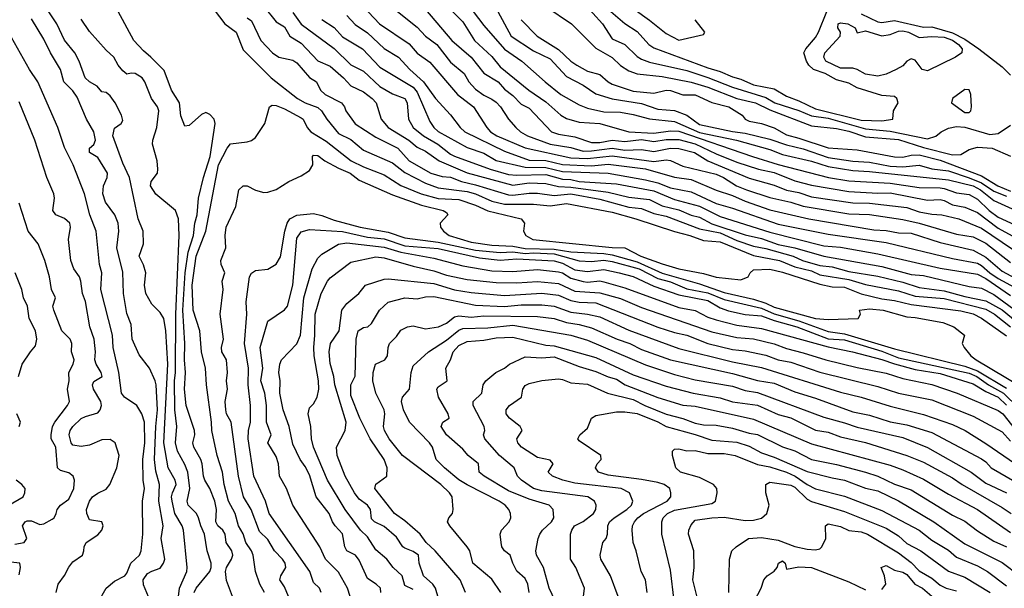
# Model space of a CAD drawing. Header units: metres. Extents: x -51132 to -49532, y -231222 to -229437.
# Tile 122 of 256: x -50712 to -50593, y -230442 to -230373. Entities that reach past the tile are written whole.
import ezdxf

# ---------------------------------------------------------------- set-up
doc = ezdxf.new("R2010")
doc.units = ezdxf.units.M
doc.layers.add('CONTOUR_INDEX', color=1, linetype='Continuous')
doc.layers.add('CONTOUR_INTER', color=3, linetype='Continuous')

msp = doc.modelspace()

# ---------------------------------------------------------------- linework, layer by layer
at = {"layer": 'CONTOUR_INDEX'}
for points, elevation in [([(-50692.87, -230442.76), (-50692.72, -230441.76), (-50691.86, -230439.76), (-50691.81, -230439.26), (-50692.27, -230434.76), (-50692.41, -230434.26), (-50693.32, -230432.76), (-50693.62, -230431.26), (-50693.69, -230430.76), (-50693.58, -230430.26), (-50693.16, -230429.26), (-50693.26, -230428.76), (-50694.11, -230427.26), (-50694.63, -230424.26), (-50694.14, -230414.76), (-50694.37, -230410.76), (-50694.64, -230409.26), (-50695.08, -230408.54), (-50696.08, -230407.53), (-50696.8, -230406.26), (-50696.94, -230405.26), (-50696.79, -230403.76), (-50697.08, -230402.81), (-50697.61, -230401.76), (-50697.09, -230400.26), (-50697.1, -230398.76), (-50697.7, -230397.26), (-50698.78, -230392.26), (-50699.58, -230390.56), (-50700.76, -230387.26), (-50700.58, -230386.34), (-50699.76, -230385.76), (-50699.58, -230385.39), (-50699.74, -230384.76), (-50700.48, -230383.26), (-50701.08, -230382.44), (-50701.58, -230382.05), (-50702.08, -230381.96), (-50702.68, -230381.26), (-50703.58, -230380.74), (-50704.1, -230380.26), (-50704.83, -230378.26), (-50705.37, -230377.26), (-50706.58, -230375.72), (-50707.54, -230373.76), (-50708.58, -230372.21)], 30), ([(-50682.58, -230371.69), (-50681.08, -230373.53), (-50680.08, -230374.14), (-50679.44, -230375.26), (-50678.08, -230376.07), (-50676.08, -230378.2), (-50674.58, -230378.86), (-50672.99, -230380.26), (-50672.08, -230381.23), (-50670.58, -230381.96), (-50669.53, -230382.76), (-50669.04, -230383.26), (-50668.44, -230385.26), (-50667.58, -230386.26), (-50665.12, -230387.76), (-50664.08, -230388.62), (-50663.08, -230389.12), (-50661.43, -230390.26), (-50658.08, -230391.7), (-50652.58, -230393.19), (-50650.58, -230392.92), (-50648.58, -230392.99), (-50647.08, -230393.36), (-50645.58, -230393.43), (-50641.08, -230394.04), (-50638.58, -230394.65), (-50636.08, -230394.91), (-50634.58, -230395.67), (-50632.58, -230396.18), (-50631.08, -230396.81), (-50630.08, -230397.06), (-50628.58, -230397.84), (-50624.58, -230399.2), (-50622.58, -230399.62), (-50620.58, -230400.33), (-50618.58, -230400.74), (-50615.08, -230401.77), (-50608.08, -230403.01), (-50604.58, -230403.96), (-50603.08, -230404.08), (-50597.58, -230405.4), (-50596.08, -230405.59), (-50594.58, -230406.38), (-50588.58, -230410.78)], 30), ([(-50666.45, -230372.26), (-50664.08, -230374.15), (-50663.08, -230375.25), (-50661.72, -230376.26), (-50660.08, -230378.37), (-50658.43, -230379.76), (-50657.88, -230380.76), (-50657.08, -230381.62), (-50656.08, -230382.36), (-50655.08, -230382.82), (-50654.58, -230383.21), (-50654.04, -230383.76), (-50653.08, -230385.26), (-50652.19, -230386.26), (-50651.66, -230386.76), (-50650.78, -230387.26), (-50648.08, -230388.24), (-50645.58, -230388.68), (-50644.08, -230389.09), (-50643.08, -230389.08), (-50640.58, -230388.76), (-50639.08, -230388.97), (-50637.08, -230388.9), (-50635.58, -230389.15), (-50633.58, -230388.76), (-50632.58, -230388.78), (-50630.67, -230389.26), (-50629.08, -230390.25), (-50624.08, -230392.35), (-50621.08, -230393.21), (-50619.58, -230393.8), (-50618.08, -230394.09), (-50616.58, -230394.59), (-50611.58, -230395.33), (-50609.58, -230395.36), (-50605.08, -230395.88), (-50603.58, -230396.43), (-50602.08, -230396.7), (-50600.86, -230396.76), (-50598.81, -230397.26), (-50596.08, -230398.37), (-50591.09, -230401.76)], 25), ([(-50651.55, -230373.26), (-50649.63, -230375.26), (-50647.08, -230376.87), (-50645.58, -230378.27), (-50644.84, -230378.76), (-50643.58, -230379.45), (-50642.08, -230379.86), (-50641.08, -230380.74), (-50640.58, -230381.01), (-50638.08, -230381.87), (-50635.58, -230382.11), (-50634.08, -230381.75), (-50633.58, -230381.78), (-50632.08, -230382.3), (-50630.58, -230382.33), (-50628.58, -230383.24), (-50626.53, -230383.76), (-50624.91, -230384.76), (-50624.56, -230385.26), (-50624.08, -230385.49), (-50622.58, -230385.78), (-50621.08, -230386.3), (-50619.58, -230387.14), (-50618.08, -230387.53), (-50614.58, -230388.72), (-50611.08, -230388.96), (-50606.58, -230389.8), (-50605.58, -230389.81), (-50604.58, -230389.59), (-50603.58, -230389.55), (-50601.08, -230390.17), (-50596.08, -230392.09), (-50594.1, -230393.26), (-50592.58, -230393.91)], 20), ([(-50675.66, -230442.26), (-50675.86, -230441.76), (-50676.58, -230441.06), (-50677.02, -230439.76), (-50681.93, -230432.76), (-50682.39, -230431.26), (-50683.77, -230428.26), (-50684.46, -230423.76), (-50684.41, -230422.76), (-50684.18, -230421.76), (-50684.18, -230419.76), (-50684.47, -230417.26), (-50684.44, -230415.26), (-50684.91, -230412.26), (-50684.61, -230408.76), (-50684.71, -230407.26), (-50684.29, -230404.26), (-50684.08, -230403.81), (-50683.58, -230403.48), (-50682.08, -230403.3), (-50681.08, -230402.72), (-50680.58, -230401.84), (-50680.06, -230398.76), (-50679.77, -230397.76), (-50679.45, -230397.26), (-50678.58, -230396.82), (-50676.58, -230396.61), (-50675.58, -230396.85), (-50674.08, -230397.43), (-50670.96, -230398.26), (-50667.58, -230398.88), (-50665.58, -230399.56), (-50661.58, -230400.08), (-50657.08, -230401.03), (-50654.08, -230401.31), (-50652.58, -230401.22), (-50651.08, -230401.43), (-50650.08, -230401.36), (-50647.58, -230401.49), (-50644.58, -230402.31), (-50643.08, -230402.39), (-50641.58, -230402.24), (-50640.58, -230402.39), (-50637.36, -230403.26), (-50635.08, -230404.45), (-50633.58, -230404.85), (-50631.58, -230405.67), (-50629.08, -230406.18), (-50627.08, -230406.96), (-50622.58, -230408.01), (-50621.08, -230408.69), (-50618.08, -230409.56), (-50614.58, -230410.84), (-50612.58, -230411.09), (-50606.58, -230412.92), (-50598.08, -230414.99), (-50596.58, -230415.58), (-50593.08, -230417.66)], 35), ([(-50712.15, -230416.26), (-50711.7, -230414.76), (-50710.7, -230413.26), (-50710.08, -230412.57), (-50709.92, -230411.76), (-50710.08, -230410.74), (-50710.87, -230409.26), (-50711.05, -230407.76), (-50711.54, -230406.76), (-50711.73, -230405.76), (-50712.55, -230403.76)], 25), ([(-50658.27, -230442.26), (-50658.9, -230440.76), (-50661.92, -230437.26), (-50663.02, -230436.26), (-50663.73, -230435.26), (-50665.58, -230433.65), (-50666.83, -230432.76), (-50669.21, -230429.76), (-50669.08, -230429.22), (-50667.77, -230428.26), (-50667.7, -230427.26), (-50668.07, -230426.26), (-50669.76, -230423.76), (-50670.99, -230421.26), (-50672.08, -230418.55), (-50672.11, -230417.26), (-50671.58, -230416.21), (-50671.43, -230411.76), (-50671.19, -230410.76), (-50670.58, -230410.33), (-50670.04, -230410.26), (-50669.58, -230409.87), (-50668.65, -230408.26), (-50667.58, -230407.28), (-50665.58, -230406.77), (-50664.08, -230406.89), (-50663.08, -230406.67), (-50662.08, -230406.62), (-50657.08, -230407.67), (-50653.58, -230407.8), (-50651.58, -230407.6), (-50649.08, -230407.63), (-50647.58, -230407.78), (-50645.58, -230408.51), (-50643.58, -230408.75), (-50642.08, -230409.08), (-50638.58, -230410.67), (-50632.58, -230412.86), (-50626.08, -230414.49), (-50622.58, -230415.16), (-50613.08, -230418.14), (-50610.58, -230418.73), (-50607.08, -230419.84), (-50603.08, -230420.82), (-50599.58, -230422.03), (-50598.07, -230422.76), (-50595.58, -230424.31), (-50590.58, -230427.74)], 40), ([(-50639.88, -230442.76), (-50640.81, -230440.26), (-50641.96, -230438.26), (-50642.04, -230437.76), (-50641.73, -230436.26), (-50641.33, -230435.76), (-50641.16, -230435.26), (-50641.1, -230434.26), (-50640.9, -230433.76), (-50640.36, -230433.26), (-50638.81, -230432.26), (-50638.26, -230431.76), (-50638.1, -230431.26), (-50638.5, -230430.26), (-50639.53, -230429.76), (-50645.08, -230429.12), (-50646.55, -230428.76), (-50647.79, -230428.26), (-50648.29, -230427.76), (-50647.72, -230426.76), (-50648.08, -230426.35), (-50649.58, -230426.01), (-50651.51, -230424.76), (-50651.95, -230424.26), (-50652.07, -230423.76), (-50651.45, -230422.76), (-50651.67, -230422.26), (-50652.95, -230421.26), (-50653.38, -230420.76), (-50653.36, -230420.26), (-50652.97, -230419.76), (-50651.53, -230418.76), (-50651.35, -230417.76), (-50651.08, -230417.35), (-50650.58, -230417.11), (-50649.08, -230416.74), (-50647.08, -230416.52), (-50646.58, -230416.6), (-50645.58, -230417.03), (-50643.58, -230417.16), (-50641.15, -230418.26), (-50638.08, -230419.04), (-50636.64, -230419.76), (-50634.08, -230420.78), (-50632.08, -230421.31), (-50630.58, -230421.88), (-50629.58, -230422.08), (-50628.08, -230422.12), (-50626.08, -230422.47), (-50624.08, -230423.07), (-50623.08, -230423.25), (-50620.08, -230424.73), (-50618.58, -230425.2), (-50616.58, -230426.24), (-50613.58, -230426.85), (-50610.08, -230427.78), (-50608.58, -230428.27), (-50606.58, -230429.21), (-50604.58, -230429.92), (-50599.58, -230432.97), (-50598.08, -230433.69), (-50596.58, -230434.86), (-50594.58, -230436.07), (-50593.08, -230436.79)], 45), ([(-50712.08, -230422.26), (-50711.92, -230421.76), (-50712.36, -230420.76)], 25), ([(-50714.58, -230432.47), (-50711.58, -230430.76), (-50711.36, -230430.26), (-50711.33, -230429.76), (-50711.73, -230429.26), (-50712.44, -230428.76)], 25), ([(-50623.45, -230443.26), (-50622.64, -230441.76), (-50622.32, -230440.76), (-50621.93, -230440.26), (-50621.08, -230439.72), (-50620.7, -230439.26), (-50620.55, -230438.76), (-50620.08, -230438.45), (-50619.76, -230438.76), (-50619.58, -230439.45), (-50618.08, -230439.18), (-50616.58, -230439.25), (-50612.08, -230441), (-50610.08, -230441.95)], 50), ([(-50608.08, -230441.91), (-50607.61, -230441.26), (-50607.76, -230440.26), (-50608.16, -230439.26), (-50607.58, -230439.04), (-50606.58, -230439.57), (-50605.58, -230439.81), (-50605.08, -230440.09), (-50604.1, -230441.26), (-50603.18, -230441.76), (-50602.08, -230442.7)], 50)]:
    msp.add_lwpolyline(points, dxfattribs=dict(at, elevation=elevation))
at = {"layer": 'CONTOUR_INTER'}
for points, elevation in [([(-50673.32, -230368.76), (-50668.62, -230373.76), (-50665.08, -230376.16), (-50664.08, -230377.3), (-50662.58, -230378.39), (-50659.22, -230382.26), (-50657.32, -230383.76), (-50655.71, -230386.26), (-50655.27, -230386.76), (-50654.48, -230387.26), (-50651.08, -230388.7), (-50645.58, -230389.91), (-50643.58, -230389.98), (-50640.58, -230389.68), (-50635.58, -230390.35), (-50634.08, -230390.14), (-50633.58, -230390.22), (-50632.08, -230390.91), (-50628.08, -230391.87), (-50627.19, -230392.26), (-50625.61, -230393.26), (-50624.4, -230393.76), (-50621.58, -230394.69), (-50619.08, -230395.23), (-50617.58, -230395.72), (-50612.08, -230396.65), (-50609.58, -230396.74), (-50605.58, -230397.35), (-50603.58, -230397.79), (-50599.08, -230399.1), (-50597.08, -230399.44), (-50595.58, -230400.19), (-50592.58, -230402.53)], 26), ([(-50661.31, -230370.76), (-50658.58, -230373.53), (-50657.18, -230375.76), (-50655.08, -230377.68), (-50654.08, -230378.93), (-50650.62, -230381.76), (-50648.58, -230383.15), (-50646.78, -230384.76), (-50646.08, -230385.18), (-50644.58, -230385.61), (-50642.08, -230385.77), (-50638.58, -230386.77), (-50635.58, -230386.93), (-50633.58, -230386.64), (-50632.58, -230386.69), (-50623.7, -230389.76), (-50620.58, -230390.7), (-50614.52, -230392.26), (-50612.08, -230392.69), (-50607.08, -230392.95), (-50603.58, -230393.46), (-50601.08, -230393.51), (-50600.58, -230393.58), (-50599.08, -230394.14), (-50597.58, -230394.34), (-50596.58, -230394.89), (-50595.16, -230396.26), (-50594.08, -230397.06), (-50592.08, -230397.99)], 23), ([(-50644.08, -230371.19), (-50641.75, -230373.76), (-50640.58, -230375.55), (-50639.08, -230376.27), (-50637.58, -230377.69), (-50637.08, -230378), (-50636.08, -230378.38), (-50631.58, -230379.39), (-50629.08, -230380.21), (-50626.08, -230381.41), (-50622.08, -230382.65), (-50620.98, -230383.26), (-50618.08, -230384.21), (-50616.58, -230384.85), (-50614.58, -230385.13), (-50610.08, -230386.4), (-50607.08, -230386.7), (-50602.58, -230387.61), (-50601.58, -230387.3), (-50600.93, -230386.76), (-50600.08, -230386.34), (-50599.08, -230386.11), (-50598.08, -230386.21), (-50595.08, -230387.1), (-50594.08, -230386.97), (-50592.58, -230385.95)], 18), ([(-50640.08, -230370.41), (-50636.08, -230373.31), (-50634.08, -230374.93), (-50632.58, -230375.71), (-50629.58, -230375.04), (-50629.41, -230374.76), (-50630.6, -230373.26)], 16), ([(-50686.36, -230442.76), (-50687.08, -230440.82), (-50687.18, -230439.76), (-50687.08, -230439.26), (-50686.47, -230438.26), (-50686.33, -230437.76), (-50686.45, -230437.26), (-50687.1, -230436.26), (-50687.25, -230435.26), (-50687.51, -230434.76), (-50688.11, -230434.26), (-50688.37, -230433.76), (-50688.27, -230432.26), (-50688.49, -230431.26), (-50689.07, -230429.76), (-50689.69, -230428.76), (-50689.86, -230428.26), (-50689.99, -230426.76), (-50690.18, -230426.26), (-50691.02, -230424.76), (-50691.12, -230424.26), (-50690.88, -230423.26), (-50690.92, -230422.76), (-50691.92, -230419.76), (-50692.13, -230417.76), (-50692.03, -230415.76), (-50692.15, -230414.26), (-50692.09, -230412.26), (-50692.34, -230408.26), (-50692.05, -230403.76), (-50691.68, -230401.26), (-50691.07, -230399.26), (-50690.88, -230397.76), (-50690.59, -230396.76), (-50690.45, -230394.76), (-50689.86, -230392.26), (-50689.03, -230389.76), (-50688.45, -230385.76), (-50688.58, -230385.23), (-50689.08, -230384.69), (-50689.58, -230384.45), (-50690.08, -230384.68), (-50691.58, -230386.02), (-50692.08, -230386.07), (-50692.58, -230384.85), (-50692.72, -230383.26), (-50693.69, -230381.76), (-50694.58, -230379.39), (-50696.19, -230377.76), (-50697.08, -230377.03), (-50698.24, -230375.76), (-50700.13, -230372.26)], 32), ([(-50688.58, -230372.06), (-50687.26, -230373.76), (-50685.92, -230374.76), (-50685.08, -230376.89), (-50681.68, -230380.26), (-50678.52, -230382.76), (-50677.61, -230383.26), (-50676.08, -230383.83), (-50675.61, -230384.26), (-50674.99, -230385.26), (-50673.58, -230386.97), (-50672.08, -230387.7), (-50670.58, -230388.97), (-50667.08, -230390.51), (-50665.58, -230391.69), (-50663.08, -230392.96), (-50661.58, -230393.51), (-50658.08, -230393.96), (-50657.08, -230394.26), (-50655.08, -230395.13), (-50653.58, -230395.49), (-50650.08, -230395.49), (-50648.08, -230395.68), (-50646.08, -230395.42), (-50640.58, -230396.45), (-50637.73, -230397.26), (-50633.08, -230398.8), (-50631.22, -230399.26), (-50629.58, -230399.86), (-50627.58, -230400.03), (-50623.58, -230401.68), (-50620.44, -230402.26), (-50618.58, -230403.02), (-50616.58, -230403.53), (-50615.58, -230404), (-50612.08, -230404.55), (-50610.08, -230405.16), (-50606.08, -230405.92), (-50604.08, -230406.58), (-50600.58, -230406.86), (-50595.58, -230408.14), (-50594.51, -230408.76), (-50592.6, -230410.26)], 32), ([(-50679.08, -230372.38), (-50678.08, -230373.82), (-50674.08, -230376.75), (-50672.08, -230378.72), (-50670.58, -230379.48), (-50668.58, -230381.32), (-50667.08, -230382.21), (-50665.58, -230382.76), (-50665.29, -230383.26), (-50665.14, -230385.26), (-50664.56, -230386.26), (-50663.35, -230387.26), (-50661.6, -230388.26), (-50660.08, -230389.47), (-50659.58, -230389.72), (-50655.3, -230391.26), (-50653.08, -230391.91), (-50652.08, -230392), (-50648.58, -230391.9), (-50646.58, -230392.46), (-50645.58, -230392.5), (-50644.58, -230392.77), (-50640.08, -230393.04), (-50635.58, -230393.87), (-50633.08, -230394.93), (-50630.08, -230395.72), (-50627.58, -230396.96), (-50621.58, -230398.88), (-50615.08, -230400.51), (-50613.08, -230400.68), (-50608.58, -230401.46), (-50601.08, -230403.18), (-50596.58, -230403.92), (-50595.58, -230404.44), (-50592.58, -230406.49)], 29), ([(-50663.08, -230372.02), (-50659.91, -230375.76), (-50657.58, -230377.78), (-50656.08, -230379.69), (-50654.35, -230380.76), (-50653.58, -230381.63), (-50652.58, -230382.39), (-50651.58, -230383.42), (-50650.58, -230383.93), (-50647.89, -230386.76), (-50647.08, -230387.04), (-50645.08, -230387.39), (-50643.08, -230388.05), (-50642.08, -230388.05), (-50640.58, -230387.77), (-50639.08, -230387.95), (-50637.08, -230387.7), (-50635.58, -230387.92), (-50634.08, -230387.71), (-50632.58, -230387.71), (-50630.58, -230388.2), (-50628.08, -230389.44), (-50625.58, -230390.43), (-50622.98, -230391.26), (-50621.08, -230391.68), (-50618.58, -230392.66), (-50616.58, -230393.18), (-50612.08, -230393.95), (-50608.58, -230394.17), (-50607.08, -230394.14), (-50602.58, -230394.99), (-50601.08, -230394.92), (-50600.58, -230395.04), (-50599.58, -230395.56), (-50598.08, -230395.86), (-50596.58, -230396.48), (-50594.08, -230398.39), (-50590.61, -230400.26)], 24), ([(-50657.33, -230372.26), (-50656.08, -230373.96), (-50653.58, -230376.82), (-50651.5, -230378.26), (-50648.68, -230380.76), (-50646.79, -230382.26), (-50644.58, -230383.52), (-50643.58, -230383.92), (-50641.58, -230384.35), (-50639.58, -230384.42), (-50638.08, -230384.68), (-50636.08, -230385.21), (-50633.08, -230385.52), (-50630.08, -230386.84), (-50625.6, -230387.76), (-50621.58, -230388.9), (-50620.08, -230389.5), (-50616.58, -230390.32), (-50614.58, -230390.96), (-50611.58, -230391.44), (-50609.58, -230391.55), (-50600.08, -230392.55), (-50597.1, -230393.26), (-50596.22, -230393.76), (-50594.58, -230395.05), (-50591.95, -230396.26)], 22), ([(-50654.37, -230372.26), (-50652.75, -230375.26), (-50650.08, -230377.01), (-50648.08, -230377.96), (-50646.08, -230380.1), (-50644.08, -230381.15), (-50642.58, -230382.21), (-50640.58, -230382.81), (-50637.08, -230383.35), (-50635.08, -230384.05), (-50633.08, -230384.2), (-50631.58, -230384.77), (-50630.08, -230385.87), (-50626.08, -230386.75), (-50624.58, -230386.92), (-50621.58, -230387.67), (-50619.58, -230388.33), (-50617.58, -230388.81), (-50614.58, -230389.88), (-50611.58, -230390.29), (-50609.58, -230390.43), (-50607.08, -230390.91), (-50605.58, -230390.97), (-50603.58, -230390.8), (-50602.08, -230391.23), (-50600.08, -230391.49), (-50597.58, -230392.3), (-50596.08, -230392.93), (-50594.58, -230393.93), (-50593.08, -230394.53)], 21), ([(-50648.58, -230371.69), (-50645.48, -230373.76), (-50642.58, -230376.68), (-50640.58, -230377.83), (-50639.58, -230378.77), (-50638.58, -230379.41), (-50637.58, -230379.79), (-50634.58, -230380.12), (-50631.08, -230380.79), (-50629.08, -230381.38), (-50625.58, -230382.77), (-50623.31, -230383.26), (-50621.58, -230384.11), (-50616.58, -230386.03), (-50613.58, -230386.38), (-50612.08, -230386.7), (-50610.08, -230387.37), (-50606.08, -230387.68), (-50603.08, -230388.65), (-50599.58, -230389.53), (-50598.58, -230389.49), (-50597.58, -230388.92), (-50596.58, -230388.64), (-50594.78, -230388.76), (-50592.58, -230389.7)], 19), ([(-50641.58, -230371.55), (-50639.08, -230373.74), (-50637.58, -230374.69), (-50636.17, -230376.26), (-50635.58, -230376.64), (-50629.08, -230379.07), (-50627.58, -230379.5), (-50626.08, -230380.15), (-50625.08, -230380.42), (-50623.58, -230381.12), (-50621.08, -230381.6), (-50619.58, -230382.47), (-50618.08, -230383.04), (-50616.08, -230384.02), (-50610.58, -230385.35), (-50608.08, -230385.46), (-50606.76, -230385.26), (-50606.7, -230384.26), (-50606.13, -230383.26), (-50606.29, -230382.76), (-50606.58, -230382.52), (-50608.08, -230382.39), (-50611.08, -230381.49), (-50612.08, -230380.92), (-50613.58, -230380.51), (-50614.94, -230379.76), (-50616.35, -230379.26), (-50616.91, -230378.76), (-50617.18, -230378.26), (-50617.49, -230377.26), (-50617.26, -230376.76), (-50616.08, -230375.4), (-50615.72, -230374.76), (-50614.72, -230372.26)], 17), ([(-50610.58, -230372.56), (-50608.58, -230373.52), (-50608.08, -230373.58), (-50606.58, -230373.36), (-50603.08, -230374.16), (-50602.08, -230374.14), (-50599.58, -230374.83), (-50598.08, -230375.59), (-50596.4, -230376.76), (-50593.58, -230378.94), (-50592.58, -230379.95)], 17), ([(-50696.09, -230443.76), (-50697.08, -230441.36), (-50697.11, -230440.76), (-50696.58, -230439.99), (-50696.08, -230439.69), (-50695.08, -230439.36), (-50694.66, -230438.76), (-50694.52, -230438.26), (-50694.94, -230435.76), (-50694.7, -230434.26), (-50695.22, -230431.26), (-50695.16, -230429.26), (-50695.58, -230427.67), (-50695.75, -230426.26), (-50695.6, -230422.26), (-50695.4, -230420.26), (-50695.54, -230417.26), (-50695.66, -230416.76), (-50696.36, -230415.26), (-50697.58, -230413.63), (-50698.44, -230411.76), (-50698.58, -230409.99), (-50699.08, -230408.67), (-50699.48, -230406.26), (-50699.58, -230403.69), (-50700.29, -230400.76), (-50700.03, -230398.76), (-50700.14, -230397.76), (-50700.52, -230396.76), (-50701.66, -230395.26), (-50701.97, -230394.26), (-50701.89, -230393.26), (-50701.45, -230392.26), (-50701.43, -230391.76), (-50702.58, -230389.88), (-50703.6, -230389.26), (-50703.59, -230388.76), (-50703.08, -230388.31), (-50702.85, -230387.76), (-50703.08, -230386.77), (-50703.95, -230385.26), (-50705.08, -230382.59), (-50705.58, -230381.84), (-50706.66, -230380.76), (-50707.09, -230379.26), (-50708.29, -230377.26), (-50709.08, -230375.59), (-50710.58, -230373.17)], 29), ([(-50690.99, -230442.26), (-50690.73, -230441.76), (-50689.08, -230439.76), (-50688.93, -230439.26), (-50688.94, -230438.76), (-50689.39, -230437.26), (-50689.74, -230435.26), (-50690.18, -230434.26), (-50690.44, -230433.26), (-50690.69, -230432.76), (-50691.71, -230431.76), (-50691.81, -230431.26), (-50691.5, -230429.76), (-50691.74, -230427.76), (-50692.08, -230426.86), (-50692.96, -230425.26), (-50693.23, -230424.26), (-50693.08, -230422.26), (-50693.31, -230420.26), (-50693.36, -230416.76), (-50693.22, -230415.76), (-50693.17, -230408.76), (-50692.76, -230399.26), (-50692.84, -230397.26), (-50693.23, -230396.26), (-50695.58, -230394.3), (-50696.22, -230393.26), (-50696.16, -230392.76), (-50695.4, -230391.76), (-50695.33, -230391.26), (-50695.44, -230390.26), (-50696, -230388.26), (-50695.96, -230387.76), (-50695.46, -230386.26), (-50695.22, -230384.26), (-50695.41, -230383.76), (-50696.12, -230382.76), (-50696.9, -230380.76), (-50697.24, -230380.26), (-50698.08, -230379.73), (-50698.58, -230379.69), (-50699.08, -230379.84), (-50699.58, -230379.44), (-50700.13, -230378.76), (-50700.65, -230377.76), (-50701.58, -230376.93), (-50703.58, -230374.7), (-50704.58, -230373.21)], 31), ([(-50684.58, -230373.03), (-50684.08, -230373.38), (-50682.93, -230375.76), (-50681.55, -230377.26), (-50680.76, -230377.76), (-50679.08, -230378.12), (-50678.58, -230378.45), (-50677.08, -230380.22), (-50676.21, -230380.76), (-50675.75, -230381.76), (-50675.18, -230382.26), (-50673.23, -230383.26), (-50672.84, -230383.76), (-50672.68, -230384.26), (-50671.58, -230385.82), (-50669.08, -230387.41), (-50666.44, -230388.76), (-50665.08, -230390.26), (-50662.46, -230391.76), (-50661.08, -230392.14), (-50660.08, -230392.23), (-50658.77, -230392.76), (-50657.08, -230393.15), (-50653.08, -230394.36), (-50652.58, -230394.42), (-50650.58, -230394.15), (-50649.58, -230394.15), (-50647.58, -230394.43), (-50645.58, -230394.26), (-50642.08, -230394.9), (-50638.58, -230395.84), (-50637.08, -230396.02), (-50635.58, -230396.63), (-50634.08, -230396.94), (-50630.08, -230398.45), (-50627.58, -230398.94), (-50625.58, -230399.86), (-50623.58, -230400.56), (-50622.08, -230400.83), (-50618.77, -230401.76), (-50617.64, -230402.26), (-50615.58, -230402.86), (-50614.08, -230403.02), (-50612.08, -230403.6), (-50608.58, -230404.15), (-50605.58, -230404.87), (-50603.58, -230405.53), (-50600.58, -230405.91), (-50598.08, -230406.6), (-50595.58, -230407.12), (-50593.58, -230408.21), (-50591.09, -230410.26)], 31), ([(-50675.58, -230373.25), (-50674.08, -230374.21), (-50673.08, -230375.34), (-50670.7, -230376.76), (-50668.58, -230378.99), (-50664.58, -230381.4), (-50664.08, -230381.99), (-50662.58, -230385.53), (-50662.08, -230386.26), (-50661.58, -230386.73), (-50658.08, -230388.65), (-50656.08, -230389.36), (-50654.58, -230390.22), (-50651.08, -230391.03), (-50648.58, -230391.06), (-50646.58, -230391.57), (-50641.08, -230391.76), (-50636.58, -230392.55), (-50635.08, -230392.9), (-50633.58, -230393.51), (-50631.08, -230394.01), (-50628.08, -230395.41), (-50626.08, -230395.96), (-50620.58, -230397.9), (-50614.58, -230399.11), (-50607.58, -230400.11), (-50599.58, -230402.02), (-50596.58, -230402.59), (-50596.08, -230402.86), (-50595.09, -230403.76), (-50594.08, -230404.46), (-50592.08, -230405.52)], 28), ([(-50672.56, -230372.76), (-50671.58, -230373.85), (-50670.08, -230374.85), (-50668.08, -230376.74), (-50666.34, -230377.76), (-50664.96, -230379.26), (-50663.35, -230380.76), (-50661.87, -230382.76), (-50660.08, -230384.74), (-50658.92, -230386.26), (-50658.37, -230386.76), (-50653.58, -230389.09), (-50650.58, -230390.17), (-50648.58, -230390.24), (-50646.58, -230390.72), (-50643.08, -230390.86), (-50641.08, -230390.67), (-50636.58, -230391.24), (-50633.08, -230392.22), (-50631.08, -230392.52), (-50628.08, -230393.79), (-50626.08, -230394.45), (-50624.58, -230395.14), (-50621.58, -230396.17), (-50616.89, -230397.26), (-50609.08, -230398.58), (-50607.58, -230398.66), (-50606.08, -230398.93), (-50604.58, -230398.99), (-50601.08, -230400.12), (-50597.08, -230401.03), (-50595.58, -230401.88), (-50593.58, -230403.55), (-50590.08, -230405.43)], 27), ([(-50613.34, -230373.76), (-50613.08, -230373.64), (-50612.21, -230373.76), (-50611.33, -230374.26), (-50611.08, -230374.85), (-50610.08, -230374.6), (-50608.08, -230375.2), (-50607.08, -230375.04), (-50606.08, -230374.63), (-50605.58, -230374.62), (-50604.9, -230374.76), (-50603.58, -230375.39), (-50602.08, -230375.28), (-50600.58, -230375.35), (-50599.58, -230375.74), (-50598.87, -230376.26), (-50598.42, -230376.76), (-50598.44, -230377.26), (-50599.22, -230377.76), (-50602.58, -230379.41), (-50603.22, -230379.26), (-50604.08, -230378.15), (-50604.58, -230377.96), (-50605.08, -230378.24), (-50605.58, -230378.81), (-50606.35, -230379.26), (-50607.58, -230379.84), (-50608.58, -230380.07), (-50610.08, -230379.82), (-50611.08, -230379.25), (-50611.58, -230379.11), (-50613.08, -230379.12), (-50614.83, -230378.26), (-50615.1, -230377.76), (-50614.97, -230377.26), (-50613.1, -230375.26), (-50613.07, -230374.76), (-50613.39, -230374.26), (-50613.34, -230373.76)], 18), ([(-50702.58, -230443.53), (-50701.56, -230441.76), (-50700.58, -230440.9), (-50699.34, -230440.26), (-50699.08, -230439.95), (-50698.6, -230438.76), (-50697.56, -230437.76), (-50697.34, -230437.26), (-50697.17, -230435.26), (-50697.18, -230431.26), (-50696.97, -230429.76), (-50697.11, -230428.76), (-50697.14, -230426.26), (-50696.91, -230424.26), (-50696.97, -230421.76), (-50697.27, -230420.76), (-50697.9, -230419.76), (-50699.38, -230418.76), (-50699.74, -230418.26), (-50700.03, -230415.76), (-50700.74, -230412.76), (-50700.8, -230411.26), (-50702.23, -230405.76), (-50702.11, -230403.76), (-50702.39, -230402.76), (-50702.78, -230398.76), (-50703.53, -230396.76), (-50704.2, -230394.26), (-50705.54, -230390.76), (-50706.58, -230388.65), (-50707.39, -230386.26), (-50709.83, -230380.76), (-50710.81, -230379.26), (-50713.34, -230374.76)], 28), ([(-50598.08, -230381.68), (-50599.58, -230382.76), (-50599.72, -230383.26), (-50598.08, -230384.44), (-50597.58, -230384.44), (-50597.38, -230384.26), (-50597.3, -230383.76), (-50597.39, -230382.26), (-50597.58, -230381.73), (-50598.08, -230381.68)], 17), ([(-50707.61, -230442.26), (-50707.37, -230441.26), (-50706.58, -230440.22), (-50706.08, -230439.23), (-50705.58, -230438.59), (-50704.43, -230437.76), (-50704.25, -230437.26), (-50704.23, -230436.76), (-50704, -230436.26), (-50702.58, -230435.32), (-50702.08, -230434.76), (-50701.95, -230434.26), (-50702.08, -230433.77), (-50703.58, -230433.5), (-50703.92, -230432.76), (-50703.93, -230432.26), (-50703.6, -230431.26), (-50703.24, -230430.76), (-50702.58, -230430.29), (-50701.58, -230429.82), (-50701.12, -230429.26), (-50700.28, -230427.26), (-50700.02, -230425.76), (-50700.48, -230424.26), (-50701.08, -230423.85), (-50702.08, -230423.9), (-50703.58, -230424.53), (-50704.58, -230424.69), (-50705.58, -230424.53), (-50705.78, -230424.26), (-50706.03, -230423.26), (-50705.93, -230422.76), (-50705.61, -230422.26), (-50704.58, -230421.32), (-50704.08, -230421.05), (-50702.58, -230420.61), (-50702.29, -230420.26), (-50702.12, -230419.76), (-50702.23, -230419.26), (-50703.09, -230417.76), (-50703.21, -230417.26), (-50703.08, -230416.87), (-50702.05, -230416.26), (-50702.18, -230415.76), (-50702.78, -230414.76), (-50702.94, -230414.26), (-50702.85, -230413.26), (-50703.01, -230411.76), (-50703.54, -230410.26), (-50704.08, -230407.23), (-50704.43, -230406.26), (-50704.64, -230404.76), (-50704.78, -230404.26), (-50705.46, -230403.26), (-50705.84, -230402.26), (-50706.11, -230399.76), (-50705.86, -230398.26), (-50705.95, -230397.76), (-50706.58, -230397.21), (-50707.63, -230396.76), (-50708, -230396.26), (-50707.8, -230394.76), (-50707.87, -230394.26), (-50708.71, -230392.26), (-50710.19, -230387.76), (-50712.08, -230383.16)], 27), ([(-50682.51, -230442.26), (-50683.06, -230441.26), (-50683.58, -230439.76), (-50683.88, -230437.76), (-50684.08, -230437.26), (-50684.76, -230436.26), (-50685.08, -230435.2), (-50685.63, -230434.26), (-50686.02, -230432.76), (-50686.84, -230431.26), (-50687.34, -230429.26), (-50687.55, -230427.76), (-50688.2, -230425.76), (-50688.83, -230422.76), (-50688.87, -230421.76), (-50689.5, -230417.26), (-50689.6, -230415.26), (-50690.08, -230413.26), (-50690.29, -230410.76), (-50691.11, -230408.26), (-50691.2, -230405.26), (-50690.75, -230401.76), (-50689.58, -230398.76), (-50688.02, -230390.76), (-50687.01, -230388.76), (-50686.58, -230388.21), (-50684.58, -230387.99), (-50684.08, -230387.82), (-50683.58, -230387.45), (-50682.44, -230385.76), (-50681.9, -230383.76), (-50681.58, -230383.54), (-50681.08, -230383.61), (-50680.08, -230384), (-50678.08, -230385.07), (-50677.84, -230385.26), (-50677.35, -230386.26), (-50676.92, -230386.76), (-50675.08, -230387.89), (-50672.05, -230390.26), (-50670.58, -230390.99), (-50668.08, -230391.95), (-50666.08, -230393.24), (-50663.62, -230394.26), (-50661.58, -230394.79), (-50659.08, -230394.91), (-50657.08, -230395.6), (-50655.58, -230396.31), (-50651.58, -230397.26), (-50651.15, -230397.76), (-50651.27, -230398.76), (-50651, -230399.26), (-50650.14, -230399.76), (-50640.58, -230400.71), (-50639.08, -230400.75), (-50637.14, -230401.76), (-50634.58, -230402.67), (-50632.58, -230403.27), (-50629.58, -230403.84), (-50628.08, -230404.29), (-50625.08, -230404.59), (-50624.21, -230404.26), (-50623.95, -230403.76), (-50623.58, -230403.39), (-50621.58, -230403.3), (-50620.08, -230403.67), (-50615.58, -230405.13), (-50614.08, -230405.45), (-50612.58, -230405.49), (-50610.58, -230406.3), (-50608.08, -230406.88), (-50606.58, -230407.08), (-50604.58, -230407.57), (-50598.58, -230408.33), (-50597.08, -230408.69), (-50596.08, -230409.23), (-50593.08, -230411.36)], 33), ([(-50679.61, -230442.76), (-50680.08, -230441.6), (-50680.65, -230440.76), (-50680.54, -230440.26), (-50679.94, -230439.26), (-50680, -230438.76), (-50680.32, -230438.26), (-50681.28, -230437.26), (-50682.08, -230435.87), (-50683.08, -230434.94), (-50684.12, -230432.26), (-50685.03, -230430.76), (-50685.63, -230428.26), (-50686.5, -230421.76), (-50687.07, -230420.76), (-50687.17, -230420.26), (-50687.24, -230419.26), (-50686.97, -230417.76), (-50687.07, -230416.76), (-50686.94, -230415.76), (-50687.09, -230414.26), (-50687.62, -230413.26), (-50687.68, -230412.76), (-50687.43, -230411.76), (-50687.82, -230408.76), (-50687.46, -230405.76), (-50687.6, -230404.76), (-50687.27, -230403.76), (-50687.7, -230402.76), (-50687.77, -230402.26), (-50687.16, -230400.76), (-50687.23, -230399.26), (-50687.11, -230398.26), (-50685.93, -230395.76), (-50685.6, -230393.76), (-50685.08, -230393.28), (-50684.58, -230393.27), (-50683.58, -230393.82), (-50682.58, -230394.07), (-50682.08, -230394.05), (-50681.08, -230393.74), (-50679.58, -230392.76), (-50678.08, -230392.06), (-50677.08, -230391.42), (-50676.68, -230390.76), (-50676.72, -230389.76), (-50676.58, -230389.58), (-50676.08, -230389.64), (-50675.22, -230390.26), (-50673.58, -230391.16), (-50672.17, -230391.76), (-50671.08, -230392.59), (-50667.08, -230394.38), (-50663.58, -230395.62), (-50660.95, -230396.26), (-50660.58, -230396.5), (-50660.42, -230396.76), (-50661.33, -230397.76), (-50661.28, -230398.26), (-50660.93, -230398.76), (-50660.23, -230399.26), (-50657.58, -230400.07), (-50655.08, -230400.43), (-50652.58, -230400.55), (-50651.08, -230400.82), (-50647.58, -230400.9), (-50645.58, -230401.25), (-50641.58, -230401.42), (-50640.58, -230401.58), (-50637.58, -230402.44), (-50634.58, -230403.79), (-50630.08, -230405.07), (-50627.08, -230406.11), (-50623.58, -230406.95), (-50622.08, -230407.42), (-50621.08, -230407.88), (-50616.08, -230409.26), (-50614.58, -230409.39), (-50610.93, -230409.26), (-50610.65, -230408.76), (-50610.8, -230408.26), (-50609.58, -230408.08), (-50607.95, -230408.26), (-50605.08, -230409.05), (-50604.08, -230409.13), (-50600.74, -230409.76), (-50599.4, -230410.26), (-50598.13, -230411.26), (-50598.41, -230412.26), (-50598.19, -230412.76), (-50597.36, -230413.76), (-50596.71, -230414.26), (-50589.58, -230418.5)], 34), ([(-50712.58, -230436.45), (-50711.45, -230436.26), (-50711.14, -230435.76), (-50711.64, -230434.26), (-50711.34, -230433.76), (-50711.08, -230433.62), (-50710.58, -230433.62), (-50709.58, -230434.07), (-50709.08, -230434.01), (-50708.08, -230433.42), (-50707.85, -230433.26), (-50707.59, -230432.76), (-50707.5, -230432.26), (-50707.08, -230431.77), (-50706.08, -230431.03), (-50705.47, -230429.76), (-50705.39, -230428.76), (-50705.56, -230428.26), (-50706.08, -230427.86), (-50707.08, -230427.57), (-50707.45, -230427.26), (-50707.63, -230424.76), (-50708.19, -230423.76), (-50708.22, -230423.26), (-50708.05, -230422.26), (-50707.77, -230421.76), (-50706.22, -230419.76), (-50705.98, -230419.26), (-50706.23, -230417.76), (-50706.03, -230416.76), (-50706.09, -230415.76), (-50705.54, -230414.76), (-50705.45, -230414.26), (-50705.75, -230413.26), (-50705.73, -230412.26), (-50705.93, -230411.76), (-50706.92, -230410.76), (-50707.88, -230408.26), (-50708, -230407.76), (-50707.67, -230406.76), (-50708.15, -230405.76), (-50708.4, -230404.26), (-50708.96, -230402.26), (-50709.77, -230400.26), (-50710.96, -230398.76), (-50712.08, -230395.36)], 26), ([(-50672.18, -230442.76), (-50672.5, -230441.76), (-50673.58, -230439.82), (-50675.14, -230438.26), (-50675.81, -230436.76), (-50679.1, -230431.76), (-50679.86, -230429.76), (-50680.68, -230428.26), (-50680.82, -230426.76), (-50681.08, -230425.88), (-50682.1, -230424.26), (-50681.71, -230423.26), (-50682.25, -230421.76), (-50682.25, -230419.76), (-50682.46, -230418.26), (-50682.92, -230416.76), (-50682.69, -230415.26), (-50683, -230412.76), (-50682.08, -230409.59), (-50680.08, -230408.23), (-50679.72, -230407.76), (-50679.1, -230405.26), (-50678.58, -230399.58), (-50678.08, -230398.82), (-50677.08, -230398.53), (-50673.08, -230398.77), (-50670.08, -230399.48), (-50668.08, -230399.67), (-50665.58, -230400.51), (-50661.58, -230400.83), (-50656.58, -230401.96), (-50654.08, -230402.23), (-50652.08, -230402.08), (-50647.58, -230402.32), (-50646.58, -230402.59), (-50645.08, -230403.38), (-50643.58, -230403.58), (-50641.58, -230403.37), (-50639.77, -230403.76), (-50638.08, -230404.2), (-50635.58, -230405.38), (-50632.58, -230406.43), (-50629.08, -230407.11), (-50627.58, -230407.96), (-50626.58, -230408.35), (-50624.58, -230408.77), (-50622.58, -230408.94), (-50621.08, -230409.49), (-50618.33, -230410.26), (-50614.58, -230411.7), (-50612.58, -230411.82), (-50608.08, -230413.2), (-50606.08, -230414.01), (-50597.58, -230415.83), (-50596.65, -230416.26), (-50595.25, -230417.26), (-50593.42, -230418.26), (-50591.58, -230420.06)], 36), ([(-50668.46, -230442.26), (-50668.53, -230441.76), (-50669.02, -230441.26), (-50670.08, -230440.59), (-50671.08, -230438.38), (-50671.54, -230437.76), (-50672.59, -230437.26), (-50672.82, -230436.76), (-50673.08, -230435.2), (-50673.97, -230434.26), (-50674.31, -230433.76), (-50674.7, -230432.76), (-50676.25, -230430.76), (-50677.08, -230428.09), (-50677.58, -230427.1), (-50678.19, -230426.26), (-50679.08, -230424.42), (-50679.54, -230422.26), (-50680.23, -230420.26), (-50680.65, -230418.26), (-50680.61, -230416.76), (-50680.78, -230415.76), (-50680.65, -230414.76), (-50680.45, -230414.26), (-50678.58, -230412.3), (-50678.17, -230411.26), (-50677.77, -230406.76), (-50676.76, -230403.26), (-50676.08, -230401.99), (-50675.58, -230401.5), (-50673.58, -230400.29), (-50672.58, -230400.15), (-50668.08, -230400.65), (-50666.08, -230401.26), (-50662.08, -230401.99), (-50658.58, -230402.93), (-50655.08, -230403.5), (-50652.58, -230403.6), (-50649.58, -230403.36), (-50647.08, -230403.63), (-50646.58, -230403.78), (-50645.58, -230404.4), (-50644.08, -230404.8), (-50643.58, -230404.87), (-50642.08, -230404.74), (-50641.58, -230404.84), (-50639.08, -230405.57), (-50632.58, -230407.92), (-50630.58, -230408.28), (-50629.08, -230409.1), (-50628.08, -230409.42), (-50625.58, -230410.06), (-50622.58, -230410.47), (-50614.58, -230412.66), (-50611.63, -230413.26), (-50608.08, -230414.2), (-50606.58, -230414.73), (-50604.08, -230415.39), (-50601.08, -230415.89), (-50597.08, -230417.12), (-50595.58, -230418.07), (-50594.06, -230418.76), (-50593.08, -230419.69)], 37), ([(-50664.58, -230441.9), (-50665.58, -230441.45), (-50665.92, -230440.26), (-50666.97, -230439.26), (-50667.75, -230438.26), (-50669.08, -230437.13), (-50670.08, -230435.56), (-50670.93, -230434.76), (-50672.78, -230432.26), (-50674.92, -230428.76), (-50676.59, -230424.76), (-50676.82, -230423.76), (-50676.9, -230422.26), (-50677.24, -230420.76), (-50677.08, -230420.02), (-50676.58, -230419.53), (-50676.15, -230418.76), (-50675.96, -230417.76), (-50675.97, -230416.76), (-50676.51, -230413.76), (-50676.56, -230412.76), (-50676.41, -230411.26), (-50676.38, -230408.76), (-50675.65, -230406.26), (-50674.9, -230404.76), (-50674.58, -230404.36), (-50672.08, -230402.48), (-50669.08, -230401.84), (-50668.08, -230401.94), (-50664.58, -230402.96), (-50662.08, -230403.5), (-50660.58, -230404.06), (-50658.08, -230404.57), (-50654.58, -230404.93), (-50652.08, -230404.98), (-50649.58, -230404.82), (-50647.08, -230405.04), (-50645.08, -230405.95), (-50642.08, -230406.19), (-50639.58, -230406.86), (-50637.08, -230407.94), (-50628.58, -230410.86), (-50625.58, -230411.56), (-50623.58, -230411.72), (-50621.08, -230412.31), (-50619.58, -230412.88), (-50617.58, -230413.38), (-50614.84, -230414.26), (-50611.08, -230415.17), (-50607.58, -230415.85), (-50605.58, -230416.49), (-50602.08, -230417.2), (-50599.02, -230418.26), (-50594.08, -230420.35), (-50593.53, -230420.76), (-50591.58, -230423.21)], 38), ([(-50661.15, -230444.26), (-50661.87, -230441.76), (-50662.2, -230441.26), (-50663.32, -230440.26), (-50663.84, -230438.76), (-50663.94, -230437.76), (-50664.58, -230437.32), (-50665.58, -230436.95), (-50665.82, -230436.76), (-50666.58, -230435.6), (-50668.08, -230434.33), (-50669.24, -230433.76), (-50669.58, -230433.38), (-50669.74, -230432.26), (-50670.08, -230431.76), (-50671.08, -230431.03), (-50671.63, -230430.26), (-50672.77, -230428.26), (-50673.73, -230425.76), (-50673.83, -230424.76), (-50672.76, -230422.76), (-50672.65, -230421.76), (-50674.03, -230417.26), (-50674.15, -230416.26), (-50674.58, -230414.67), (-50674.71, -230413.26), (-50674.53, -230412.26), (-50673.48, -230410.76), (-50673.18, -230408.26), (-50672.58, -230407.45), (-50671.12, -230406.26), (-50670.31, -230405.26), (-50668.08, -230404.52), (-50667.58, -230404.49), (-50662.08, -230405.03), (-50659.58, -230405.8), (-50657.58, -230406.13), (-50653.58, -230406.48), (-50649.08, -230406.22), (-50647.08, -230406.47), (-50645.58, -230407.08), (-50644.58, -230407.31), (-50642.58, -230407.38), (-50635.08, -230410.29), (-50633.08, -230410.96), (-50631.58, -230411.29), (-50629.08, -230412.29), (-50626.08, -230413.01), (-50624.58, -230413.16), (-50622.08, -230413.67), (-50620.58, -230414.23), (-50619.08, -230414.54), (-50615.58, -230415.73), (-50608.58, -230417.44), (-50606.08, -230418.26), (-50602.08, -230419.08), (-50597.08, -230421.03), (-50593.58, -230422.91), (-50592.58, -230424.04)], 39), ([(-50654.03, -230442.26), (-50655.08, -230440.68), (-50657.37, -230438.76), (-50657.75, -230437.26), (-50658.06, -230436.76), (-50660.14, -230434.26), (-50660.43, -230433.76), (-50660.27, -230433.26), (-50659.84, -230432.76), (-50659.75, -230432.26), (-50659.87, -230430.76), (-50660.21, -230430.26), (-50661.25, -230429.26), (-50665.86, -230425.76), (-50667.49, -230423.76), (-50668.04, -230422.76), (-50668.16, -230422.26), (-50668.01, -230420.76), (-50668.08, -230420.26), (-50669.07, -230418.26), (-50669.42, -230416.76), (-50669.4, -230415.76), (-50669.12, -230414.76), (-50667.99, -230414.26), (-50667.69, -230413.76), (-50667.61, -230412.76), (-50667.44, -230412.26), (-50666.58, -230411.43), (-50666.08, -230410.68), (-50665.26, -230410.26), (-50664.58, -230410.16), (-50663.08, -230410.52), (-50661.52, -230410.26), (-50660.58, -230409.82), (-50659.58, -230409.05), (-50659.08, -230408.93), (-50657.58, -230409.09), (-50656.08, -230408.94), (-50649.58, -230409.02), (-50647.58, -230409.27), (-50646.08, -230409.74), (-50644.58, -230409.98), (-50643.08, -230410.38), (-50640, -230411.76), (-50638.46, -230412.26), (-50637.08, -230412.99), (-50633.58, -230414.25), (-50626.08, -230415.89), (-50623.08, -230416.73), (-50621.08, -230417.06), (-50618.58, -230418.11), (-50616.08, -230418.85), (-50611.58, -230420.5), (-50609.58, -230420.9), (-50607.08, -230421.73), (-50605.08, -230422.08), (-50602.08, -230423), (-50596.08, -230426.18), (-50595.58, -230426.54), (-50594.94, -230427.26), (-50592.08, -230428.92)], 41), ([(-50650.6, -230442.26), (-50650.75, -230441.26), (-50651.08, -230440.58), (-50652.08, -230439.71), (-50652.57, -230438.76), (-50652.9, -230437.76), (-50653.58, -230437.26), (-50653.89, -230436.76), (-50653.99, -230436.26), (-50654.09, -230435.26), (-50653.93, -230434.76), (-50653, -230433.76), (-50652.8, -230433.26), (-50652.84, -230432.76), (-50653.06, -230432.26), (-50653.49, -230431.76), (-50654.2, -230431.26), (-50658.08, -230429.32), (-50659.08, -230428.68), (-50660.8, -230427.26), (-50661.79, -230426.26), (-50662.25, -230424.76), (-50662.59, -230424.26), (-50665, -230421.76), (-50665.74, -230420.26), (-50666, -230419.26), (-50665.86, -230418.76), (-50665, -230417.76), (-50664.81, -230415.76), (-50664.58, -230414.97), (-50662.73, -230413.26), (-50660.58, -230411.88), (-50659.08, -230410.67), (-50658.58, -230410.48), (-50655.58, -230410.39), (-50652.58, -230410.07), (-50645.58, -230411.28), (-50643.58, -230411.88), (-50636.58, -230414.86), (-50633.08, -230416.01), (-50630.58, -230416.66), (-50626.08, -230417.43), (-50624.58, -230417.92), (-50623.08, -230418.17), (-50615.08, -230421.15), (-50612.58, -230421.82), (-50611.08, -230422.37), (-50605.58, -230423.61), (-50602.58, -230424.82), (-50597.34, -230427.76), (-50595.58, -230429.12), (-50593.08, -230430.26)], 42), ([(-50647.47, -230443.26), (-50648.19, -230441.76), (-50648.86, -230439.26), (-50649.72, -230437.76), (-50649.81, -230437.26), (-50649.53, -230435.76), (-50649.33, -230435.26), (-50649.01, -230434.76), (-50647.92, -230433.76), (-50647.63, -230433.26), (-50647.7, -230432.26), (-50648.2, -230431.76), (-50650.58, -230431.01), (-50653.08, -230430.01), (-50656.03, -230428.26), (-50656.62, -230427.76), (-50656.69, -230426.76), (-50657.94, -230425.76), (-50658.58, -230424.99), (-50660.57, -230423.26), (-50661.22, -230422.26), (-50661.01, -230421.76), (-50660.25, -230421.26), (-50660.36, -230420.76), (-50661.53, -230418.76), (-50661.72, -230417.76), (-50661.58, -230417.49), (-50660.49, -230416.76), (-50660.64, -230415.26), (-50660.07, -230414.26), (-50659.75, -230413.26), (-50659.08, -230412.53), (-50658.08, -230412.03), (-50656.08, -230411.87), (-50654.58, -230411.58), (-50652.58, -230411.52), (-50648.58, -230412.46), (-50647.58, -230412.54), (-50642.58, -230413.96), (-50638.08, -230416.03), (-50634.08, -230417.4), (-50630.83, -230418.26), (-50627.58, -230418.84), (-50626.08, -230419.3), (-50623.08, -230419.69), (-50620.58, -230420.84), (-50619.08, -230421.25), (-50616.08, -230422.71), (-50614.58, -230422.96), (-50613.08, -230423.5), (-50610.08, -230424.22), (-50605.08, -230425.75), (-50603.08, -230426.57), (-50599.58, -230428.45), (-50598.43, -230429.26), (-50593.58, -230432.02), (-50592.52, -230432.76)], 43), ([(-50644.06, -230442.76), (-50643.94, -230441.76), (-50644.98, -230439.26), (-50645.6, -230438.26), (-50645.6, -230435.26), (-50645.47, -230434.76), (-50645.12, -230434.26), (-50644.08, -230433.73), (-50642.84, -230432.76), (-50642.58, -230432.26), (-50642.54, -230431.76), (-50642.72, -230431.26), (-50643.53, -230430.76), (-50649.08, -230430.04), (-50650.09, -230429.76), (-50651.51, -230428.76), (-50652.02, -230428.26), (-50652.42, -230427.26), (-50654.18, -230425.76), (-50655.95, -230423.76), (-50656.09, -230423.26), (-50655.96, -230422.76), (-50656.02, -230422.26), (-50657.33, -230419.76), (-50657.34, -230419.26), (-50656.32, -230418.26), (-50656.15, -230417.26), (-50655.83, -230416.76), (-50654.6, -230415.76), (-50653.58, -230415.26), (-50652.97, -230414.76), (-50651.08, -230413.9), (-50649.08, -230414.02), (-50647.58, -230413.88), (-50644.58, -230415.06), (-50642.58, -230415.64), (-50641.08, -230416.29), (-50640.08, -230416.57), (-50639.01, -230417.26), (-50635.08, -230418.8), (-50632.08, -230419.7), (-50630.58, -230419.81), (-50623.58, -230421.4), (-50616.58, -230424.36), (-50607.08, -230426.93), (-50605.58, -230427.5), (-50603.08, -230428.63), (-50600.08, -230430.44), (-50596.58, -230432.28), (-50592.58, -230435.03)], 44), ([(-50636.37, -230442.26), (-50636.58, -230440.76), (-50637.09, -230439.76), (-50637.69, -230437.26), (-50638.07, -230436.26), (-50638.2, -230434.76), (-50638.14, -230434.26), (-50637.91, -230433.76), (-50637.5, -230433.26), (-50636.81, -230432.76), (-50633.95, -230431.26), (-50633.54, -230430.76), (-50633.52, -230430.26), (-50633.66, -230429.76), (-50634.31, -230429.26), (-50635.08, -230429.04), (-50637.08, -230428.64), (-50641.08, -230428.13), (-50642.23, -230427.76), (-50642.6, -230427.26), (-50642.42, -230426.76), (-50641.94, -230426.26), (-50641.95, -230425.76), (-50644.58, -230424.01), (-50644.74, -230423.76), (-50644.51, -230423.26), (-50643.58, -230422.46), (-50643.09, -230421.26), (-50642.58, -230420.94), (-50640.08, -230420.49), (-50639.08, -230420.51), (-50637.58, -230420.72), (-50635.08, -230421.72), (-50634.08, -230422.26), (-50630.58, -230423.23), (-50628.58, -230423.94), (-50625.58, -230424.16), (-50624.08, -230424.64), (-50622.58, -230425.44), (-50621.08, -230425.96), (-50617.08, -230427.7), (-50614.08, -230428.47), (-50612.58, -230428.72), (-50610.08, -230429.7), (-50608.58, -230430.02), (-50606.08, -230431.25), (-50601.82, -230433.76), (-50598.08, -230436.41), (-50593.58, -230438.67), (-50591.45, -230440.26)], 46), ([(-50633.14, -230443.26), (-50633.58, -230439.58), (-50634.63, -230435.26), (-50634.63, -230433.76), (-50634.43, -230433.26), (-50633.94, -230432.76), (-50633.08, -230432.35), (-50628.58, -230431.56), (-50628.13, -230431.26), (-50627.94, -230430.26), (-50627.99, -230429.76), (-50628.37, -230429.26), (-50630.08, -230428.43), (-50632.37, -230427.76), (-50632.92, -230427.26), (-50633.34, -230425.76), (-50633.34, -230425.26), (-50633.08, -230425.02), (-50632.58, -230424.95), (-50631.58, -230425.2), (-50630.58, -230425.15), (-50629.08, -230425.54), (-50627.08, -230425.52), (-50625.76, -230425.76), (-50623.08, -230426.86), (-50621.58, -230427.12), (-50619.58, -230427.78), (-50618.55, -230428.26), (-50617.08, -230429.27), (-50616.08, -230429.79), (-50612.58, -230430.66), (-50608.08, -230432.39), (-50603.59, -230434.76), (-50602.08, -230435.96), (-50600.08, -230437.18), (-50599.08, -230438), (-50596.58, -230439.06), (-50595.37, -230439.76), (-50593.08, -230441.46)], 47), ([(-50629.87, -230444.76), (-50630.89, -230440.76), (-50630.73, -230439.26), (-50630.77, -230437.26), (-50631.38, -230435.26), (-50631.36, -230434.76), (-50631.08, -230434.11), (-50630.58, -230433.54), (-50628.57, -230433.26), (-50627.08, -230433.2), (-50624.58, -230433.61), (-50623.58, -230433.57), (-50622.58, -230433.31), (-50621.95, -230432.76), (-50621.66, -230431.76), (-50622.06, -230430.26), (-50622.07, -230429.26), (-50621.58, -230428.98), (-50619.08, -230429.34), (-50618.58, -230429.57), (-50617.08, -230431.01), (-50616.58, -230431.31), (-50612.58, -230432.53), (-50607.58, -230434.53), (-50606.08, -230435.46), (-50605.08, -230436.36), (-50603.39, -230437.26), (-50600.08, -230439.71), (-50598.08, -230440.43), (-50595.06, -230442.26)], 48), ([(-50626.53, -230442.26), (-50626.45, -230438.26), (-50626.19, -230437.26), (-50625.66, -230436.76), (-50624.16, -230435.76), (-50622.58, -230435.66), (-50620.58, -230435.97), (-50618.58, -230436.72), (-50617.08, -230437.04), (-50616.08, -230437.13), (-50615.58, -230437.01), (-50615.33, -230436.76), (-50614.85, -230435.76), (-50614.87, -230434.26), (-50614.58, -230434.01), (-50613.08, -230434.31), (-50612.08, -230434.79), (-50610.58, -230434.98), (-50609.82, -230435.26), (-50606.08, -230437.48), (-50604.58, -230438.65), (-50603.58, -230439.68), (-50602.08, -230440.53), (-50601.08, -230441.41), (-50600.33, -230441.76), (-50599.08, -230442.07)], 49), ([(-50712.08, -230440.14), (-50711.91, -230439.26), (-50711.99, -230438.76), (-50713.08, -230438.63)], 26)]:
    msp.add_lwpolyline(points, dxfattribs=dict(at, elevation=elevation))

doc.saveas('drawing.dxf')
